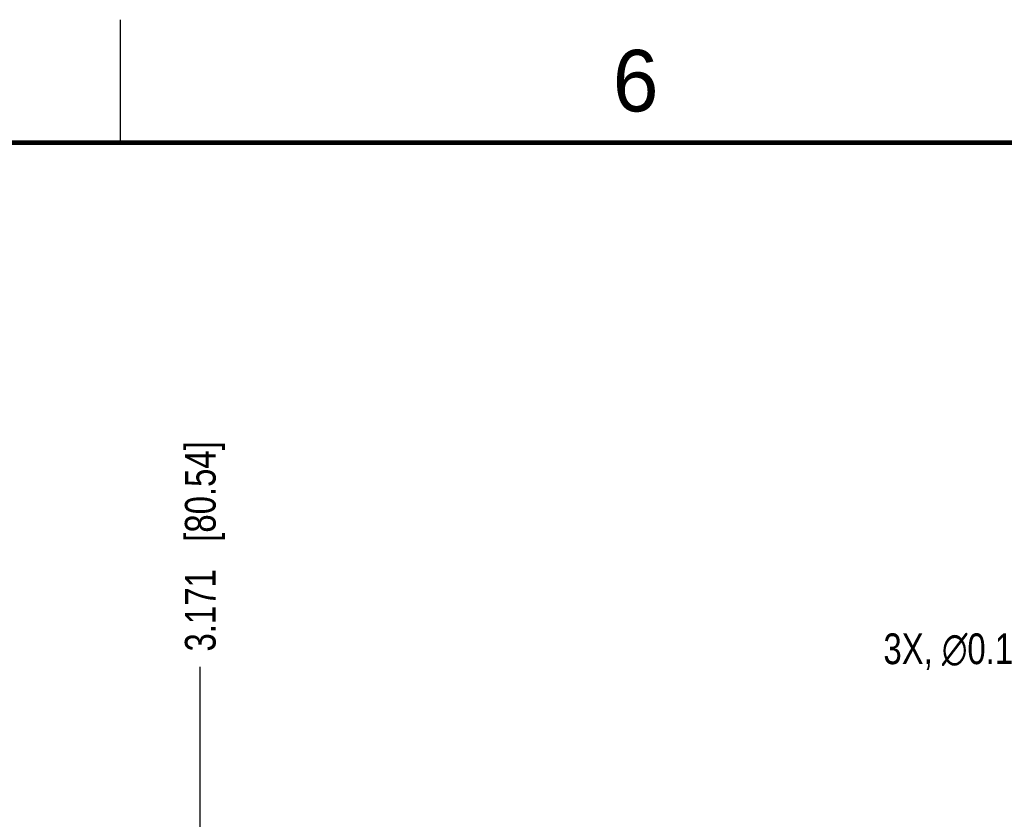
# Model space of a CAD drawing. Header units: inches. Extents: x 0 to 34, y 0 to 22.
# Tile 162 of 224: x 8.1 to 12.1, y 18.7 to 22. Entities that reach past the tile are written whole.
import ezdxf

# ---------------------------------------------------------------- set-up
doc = ezdxf.new("R2010")
doc.units = ezdxf.units.IN
doc.header["$LTSCALE"] = 1.87
doc.header["$MEASUREMENT"] = 0
doc.layers.get('0').update_dxf_attribs({"linetype": 'CONTINUOUS'})
doc.layers.add('DETAIL', color=7, linetype='CONTINUOUS')
doc.layers.add('DIMENSIONS', color=7, linetype='CONTINUOUS')
doc.styles.get("Standard").update_dxf_attribs({"font": 'txt', "width": 0.8})
doc.styles.add('TEXTSTYLE_2', font='txt')
doc.dimstyles.new('DIMSTYLE_1', dxfattribs={"dimtxt": 0.125, "dimasz": 0.18, "dimexe": 0.125, "dimexo": 0.0625, "dimgap": 0.03125, "dimtad": 0, "dimtih": 1, "dimtoh": 1, "dimdec": 3, "dimzin": 4, "dimdsep": 46, "dimtxsty": 'STANDARD', "dimblk": '_FILLED', "dimblk1": '_FILLED', "dimblk2": '_FILLED', "dimcen": 0.09, "dimadec": 0, "dimazin": 0, "dimtp": 0.01, "dimtm": 0.01, "dimtfac": 1, "dimtdec": 3, "dimtofl": 0, "dimtmove": 0, "dimatfit": 3, "dimldrblk": '_FILLED', "dimfxl": 1, "dimtolj": 1, "dimtzin": 4, "dimarcsym": 0})

# ---------------------------------------------------------------- blocks, each defined once
blk = doc.blocks.new('*D22')
at = {"layer": 'DIMENSIONS', "color": 2, "linetype": 'CONTINUOUS'}
blk.add_line((8.8238, 17.4359), (8.8238, 19.3691), dxfattribs=at)
at = {"layer": 'DIMENSIONS', "color": 2, "linetype": 'CONTINUOUS', "insert": (8.7613, 19.4316), "char_height": 0.125, "width": 1.325, "attachment_point": 1, "rotation": 90, "line_spacing_factor": 0.9}
blk.add_mtext('3.171{\\Ftxt.shx;\\W1.000000;\\H0.125000; }[80.54]', dxfattribs=at)
blk = doc.blocks.new('_FILLED')
at = {"color": 0, "linetype": 'BYBLOCK'}
blk.add_solid([(0, 0), (-1, 0.174), (-1, -0.174)], dxfattribs=at)
blk = doc.blocks.new('*D24')
at = {"layer": 'DIMENSIONS', "color": 2, "linetype": 'CONTINUOUS'}
blk.add_line((15.3238, 17.4359), (15.3238, 19.3691), dxfattribs=at)
at = {"layer": 'DIMENSIONS', "color": 2, "linetype": 'CONTINUOUS', "insert": (15.2613, 19.4316), "char_height": 0.125, "width": 1.425, "attachment_point": 1, "rotation": 90, "line_spacing_factor": 0.9}
blk.add_mtext('9.671{\\Ftxt.shx;\\W1.000000;\\H0.125000; }[245.64]', dxfattribs=at)
blk = doc.blocks.new('*D25')
at = {"layer": 'DIMENSIONS', "color": 2, "linetype": 'CONTINUOUS'}
blk.add_line((20.5448, 17.4359), (20.5448, 19.3691), dxfattribs=at)
at = {"layer": 'DIMENSIONS', "color": 2, "linetype": 'CONTINUOUS', "insert": (20.4823, 19.4316), "char_height": 0.125, "width": 1.525, "attachment_point": 1, "rotation": 90, "line_spacing_factor": 0.9}
blk.add_mtext('14.892{\\Ftxt.shx;\\W1.000000;\\H0.125000; }[378.26]', dxfattribs=at)
blk = doc.blocks.new('*D31')
at = {"layer": 'DIMENSIONS', "color": 2, "linetype": 'CONTINUOUS'}
blk.add_line((21.7817, 18.0417), (21.7817, 19.3691), dxfattribs=at)
at = {"layer": 'DIMENSIONS', "color": 2, "linetype": 'CONTINUOUS', "insert": (21.7192, 19.4316), "char_height": 0.125, "width": 1.525, "attachment_point": 1, "rotation": 90, "line_spacing_factor": 0.9}
blk.add_mtext('16.129{\\Ftxt.shx;\\W1.000000;\\H0.125000; }[409.67]', dxfattribs=at)

msp = doc.modelspace()

# ---------------------------------------------------------------- linework, layer by layer
at = {"color": 2, "linetype": 'CONTINUOUS'}
msp.add_line((8.5, 21.5), (8.5, 22), dxfattribs=at)
at = {"color": 7, "linetype": 'CONTINUOUS', "const_width": 0.02}
msp.add_lwpolyline([(33.5, 21.5), (0.5, 21.5)], dxfattribs=at)

# ---------------------------------------------------------------- texts
at = {"color": 2, "linetype": 'CONTINUOUS', "insert": (10.5012, 21.8772), "char_height": 0.25, "width": 0.25, "attachment_point": 1, "line_spacing_factor": 0.9, "style": 'TEXTSTYLE_2'}
msp.add_mtext('6', dxfattribs=at)
at = {"layer": 'DETAIL', "color": 2, "linetype": 'CONTINUOUS', "insert": (13.4223, 19.5052), "char_height": 0.125, "width": 2.766667, "attachment_point": 3, "line_spacing_factor": 0.9}
msp.add_mtext('3X, \\Fgdt;{\\Fgdt;n}\\Ftxt;0.165 [4.19] THRU, MAX', dxfattribs=at)

# ---------------------------------------------------------------- dimensions: what is measured, and where the dimension line sits
at = {"layer": 'DIMENSIONS', "color": 2, "linetype": 'CONTINUOUS'}
for feature_location, offset, origin, picture, middle in [((20.5448, 17.4359), (0, 1.9332), (5.6528, 17.3734), '*D25', (20.5448, 20.1941)), ((21.7817, 18.0417), (0, 1.3275), (5.6528, 17.9788), '*D31', (21.7817, 20.1941)), ((15.3238, 17.4359), (0, 1.9332), (5.6528, 17.3734), '*D24', (15.3238, 20.1441)), ((8.8238, 17.4359), (0, 1.9332), (5.6528, 18.5617), '*D22', (8.8238, 20.0941))]:
    dim = msp.add_ordinate_dim(feature_location=feature_location, offset=offset, dtype=1, origin=origin, dimstyle='DIMSTYLE_1', dxfattribs=at)
    dim.commit()
    dim.dimension.update_dxf_attribs({"geometry": picture, "text_midpoint": middle})

doc.saveas('drawing.dxf')
